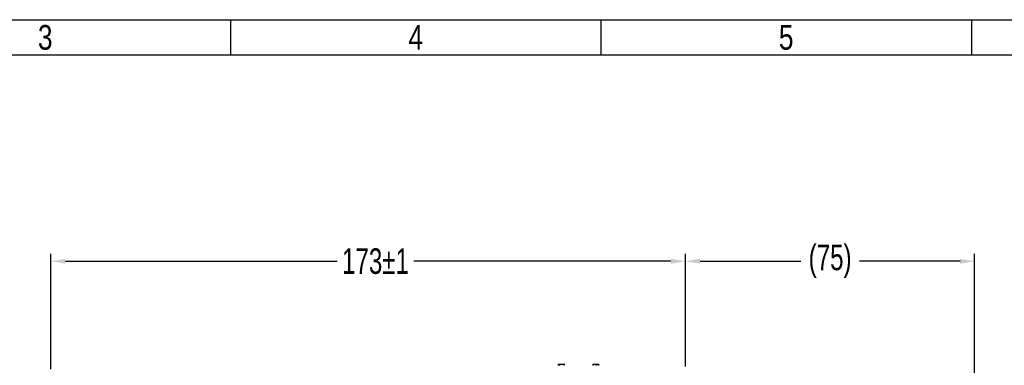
# Model space of a CAD drawing. Header units: millimetres. Extents: x -536 to 1170, y -857 to -283.
# Tile 31 of 38: x 604 to 874, y -378 to -283. Entities that reach past the tile are written whole.
import ezdxf
from ezdxf.enums import TextEntityAlignment as Align

# ---------------------------------------------------------------- set-up
doc = ezdxf.new("R2010")
doc.units = ezdxf.units.MM
doc.header["$LTSCALE"] = 30.734
doc.header["$PDMODE"] = 3
doc.header["$PDSIZE"] = 2
doc.layers.get('0').update_dxf_attribs({"linetype": 'CONTINUOUS'})
doc.layers.get('Defpoints').update_dxf_attribs({"linetype": 'CONTINUOUS'})
doc.layers.add('标注', color=2, linetype='CONTINUOUS')
doc.styles.get("Standard").update_dxf_attribs({"font": 'txt', "width": 0.707})
doc.dimstyles.get("Standard").update_dxf_attribs({"dimtxt": 7, "dimasz": 4, "dimexe": 2, "dimexo": 0, "dimtad": 0, "dimtih": 1, "dimtoh": 1, "dimdec": 1, "dimdsep": 46, "dimtxsty": 'Standard', "dimcen": 0.09, "dimclrd": 256, "dimclre": 256, "dimclrt": 256, "dimadec": 0, "dimazin": 0, "dimtp": 0.01, "dimtm": 0.01, "dimtfac": 1, "dimtdec": 1, "dimtofl": 0, "dimtmove": 0, "dimatfit": 3, "dimfxl": 0, "dimtolj": 1, "dimarcsym": 0})

# ---------------------------------------------------------------- blocks, each defined once
blk = doc.blocks.new('3')
at = {"color": 2}
for p, q in [((7058.12, 1548.82), (7058.12, 1524.82)), ((7310.12, 1548.82), (7310.12, 1524.82)), ((7562.12, 1548.82), (7562.12, 1524.82))]:
    blk.add_line(p, q, dxfattribs=at)
for points in [[(6302.12, 123.22), (6302.12, 1548.82), (8318.12, 1548.82), (8318.12, 123.22)], [(6422.12, 147.22), (6422.12, 1524.82), (8294.12, 1524.82), (8294.12, 147.22)]]:
    blk.add_lwpolyline(points, close=True, dxfattribs=at)
at = {"color": 2, "width": 0.8}
for s, p in [('3', (6932.12, 1536.82)), ('4', (7184.12, 1536.82)), ('5', (7436.12, 1536.82))]:
    blk.add_text(s, height=16.8, dxfattribs=at).set_placement(p, align=Align.MIDDLE_CENTER)
blk = doc.blocks.new('*D38')
at = {"layer": 'Defpoints', "color": 0}
for p in [(787, -349.18), (613, -378.8), (787, -378.03)]:
    blk.add_point(p, dxfattribs=at)
at = {"layer": '标注', "lineweight": -2}
for p, q in [((613, -378.8), (613, -347.18)), ((787, -378.03), (787, -347.18)), ((617, -349.18), (691.48, -349.18)), ((783, -349.18), (712.53, -349.18))]:
    blk.add_line(p, q, dxfattribs=at)
at = {"layer": '标注'}
for points in [[(617, -348.51), (617, -349.84), (613, -349.18)], [(783, -349.84), (783, -348.51), (787, -349.18)]]:
    blk.add_solid(points, dxfattribs=at)
at = {"layer": '标注', "color": 0, "insert": (702, -349.18), "char_height": 7, "attachment_point": 5}
blk.add_mtext('\\A1;{\\A1;173%%p1}', dxfattribs=at)
blk = doc.blocks.new('*D39')
at = {"layer": 'Defpoints', "color": 0}
for p in [(866.25, -349.18), (787, -378.03), (866.25, -462.02)]:
    blk.add_point(p, dxfattribs=at)
at = {"layer": '标注', "lineweight": -2}
for p, q in [((787, -378.03), (787, -347.18)), ((866.25, -462.02), (866.25, -347.18)), ((791, -349.18), (818.58, -349.18)), ((862.25, -349.18), (834.68, -349.18))]:
    blk.add_line(p, q, dxfattribs=at)
at = {"layer": '标注'}
for points in [[(791, -348.51), (791, -349.84), (787, -349.18)], [(862.25, -349.84), (862.25, -348.51), (866.25, -349.18)]]:
    blk.add_solid(points, dxfattribs=at)
at = {"layer": '标注', "color": 0, "insert": (826.63, -349.18), "char_height": 7, "attachment_point": 5}
blk.add_mtext('\\A1;(75)', dxfattribs=at)

msp = doc.modelspace()

# ---------------------------------------------------------------- linework, layer by layer
at = {"linetype": 'Continuous'}
for p, q in [((752.14, -377.73), (752.14, -377.43)), ((752.14, -377.43), (753.87, -377.43)), ((752.54, -377.73), (752.54, -377.43)), ((753.69, -377.73), (753.69, -377.43)), ((761.62, -377.43), (763.24, -377.43)), ((761.71, -377.73), (761.71, -377.43)), ((762.6, -377.73), (762.6, -377.43)), ((763.09, -377.73), (763.09, -377.43)), ((763.24, -377.73), (763.24, -377.43))]:
    msp.add_line(p, q, dxfattribs=at)

# ---------------------------------------------------------------- block references
at = {"xscale": 0.4030154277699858, "yscale": 0.4030154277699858, "zscale": 0.4030154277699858}
msp.add_blockref('3', (-2182.29, -907.14), dxfattribs=at)

# ---------------------------------------------------------------- dimensions: what is measured, and where the dimension line sits
at = {"layer": '标注'}
dim = msp.add_linear_dim(base=(787, -349.18), p1=(613, -378.8), p2=(787, -378.03), text='{\\A1;173%%p1}', dimstyle='Standard', override={"dimtad": 0, "dimtih": 1, "dimtoh": 1, "dimdec": 0, "dimzin": 0, "dimtxsty": 'Standard', "dimcen": 5.0292, "dimclrt": 0, "dimtol": 0, "dimtdec": 4, "dimtzin": 0}, dxfattribs=at)
dim.commit()
dim.dimension.update_dxf_attribs({"geometry": '*D38', "text_midpoint": (702, -349.18), "dimtype": 160})
dim = msp.add_linear_dim(base=(866.25, -349.18), p1=(787, -378.03), p2=(866.25, -462.02), text='(75)', dimstyle='Standard', override={"dimtad": 0, "dimtih": 1, "dimtoh": 1, "dimdec": 0, "dimzin": 0, "dimtxsty": 'Standard', "dimcen": 5.0292, "dimclrt": 0, "dimtol": 0, "dimtdec": 4, "dimtzin": 0}, dxfattribs=at)
dim.commit()
dim.dimension.update_dxf_attribs({"geometry": '*D39', "text_midpoint": (826.63, -349.18)})

doc.saveas('drawing.dxf')
